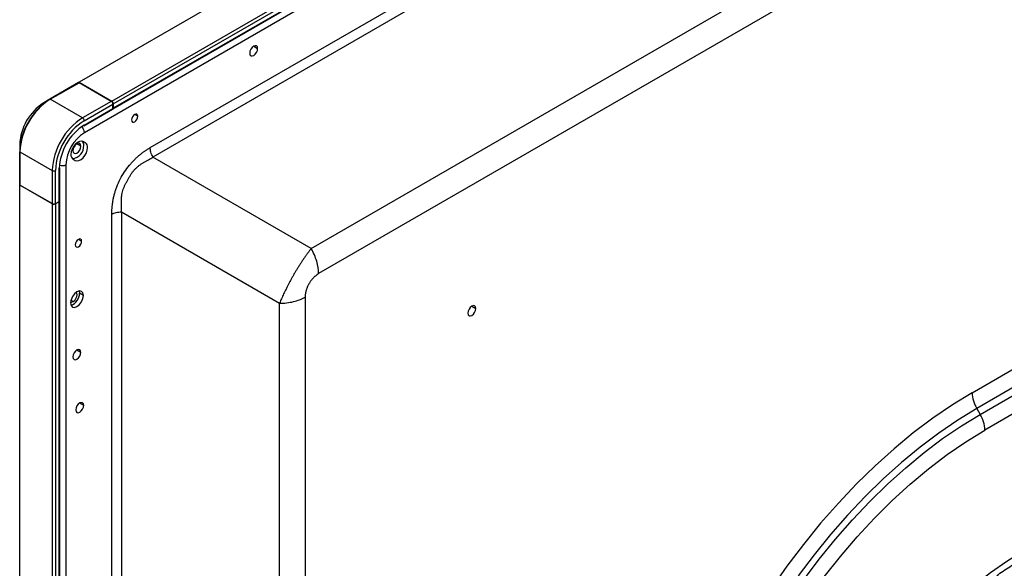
# Model space of a CAD drawing. Header units: millimetres. Extents: x 0 to 1118, y 0 to 864.
# Tile 208 of 256: x 902 to 924, y 696 to 708. Entities that reach past the tile are written whole.
import ezdxf

# ---------------------------------------------------------------- set-up
doc = ezdxf.new("R2010")
doc.units = ezdxf.units.MM

msp = doc.modelspace()

# ---------------------------------------------------------------- linework, layer by layer
at = {"color": 7, "linetype": 'Continuous', "lineweight": 25}
for p, q in [((1037.8614, 784.3107), (903.0162, 706.4662)), ((1039.2838, 783.9479), (903.1346, 705.3507)), ((903.7374, 706.0498), (1038.5827, 783.8943)), ((903.7666, 705.8769), (1038.6118, 783.7214)), ((903.7728, 705.9886), (1038.618, 783.8331)), ((1038.618, 783.7351), (903.7728, 705.8906)), ((904.5899, 705.0191), (1037.8285, 781.9361)), ((1037.8906, 781.727), (904.652, 704.81)), ((908.1562, 702.7868), (942.0473, 722.3517)), ((942.213, 721.7941), (908.3219, 702.2292)), ((922.7959, 699.593), (942.213, 710.8022)), ((942.3165, 710.4538), (922.8995, 699.2445)), ((922.9752, 699.1134), (942.468, 710.3663)), ((942.7787, 710.1374), (923.0787, 698.7649)), ((903.0162, 706.4662), (903.0033, 706.4587)), ((903.0162, 706.4662), (903.7374, 706.0498)), ((903.0032, 706.4587), (902.3668, 706.0913)), ((902.3768, 706.0903), (903.0132, 706.4577)), ((903.7286, 706.0447), (903.0132, 706.4577)), ((902.3668, 706.0913), (902.2336, 706.0144)), ((903.0922, 705.6773), (902.3768, 706.0903)), ((903.7286, 706.0447), (903.0922, 705.6773)), ((903.1213, 705.5044), (903.7577, 705.8717)), ((903.1275, 705.6161), (903.7639, 705.9835)), ((903.1275, 705.5181), (903.7639, 705.8855)), ((903.7639, 705.8855), (903.7639, 705.9835)), ((903.7728, 705.9886), (903.7728, 705.8906)), ((901.6992, 705.0887), (901.6992, 704.935)), ((903.1557, 705.1249), (903.1057, 705.1538)), ((901.6992, 704.935), (901.6992, 704.2001)), ((901.705, 704.9268), (902.4204, 704.5138)), ((901.705, 704.1919), (901.705, 704.9268)), ((902.8806, 704.7638), (902.9306, 704.7349)), ((908.1562, 702.7868), (904.652, 704.81)), ((902.4204, 704.5138), (902.4204, 703.7789)), ((902.4911, 703.7789), (902.4911, 704.5138)), ((902.576, 703.8279), (902.576, 704.5628)), ((902.5848, 703.8402), (902.5848, 704.575)), ((901.6992, 704.2001), (901.6992, 704.1888)), ((902.4204, 703.7724), (901.6992, 704.1888)), ((901.6992, 616.1657), (901.6992, 704.1888)), ((902.4204, 703.7789), (901.705, 704.1919)), ((902.4204, 703.7724), (902.4204, 615.7493)), ((902.4911, 703.7789), (902.576, 703.8279)), ((902.576, 703.8214), (902.4911, 703.7724)), ((902.4911, 703.7724), (902.4911, 615.7493)), ((902.576, 615.7983), (902.576, 703.8214)), ((902.5848, 618.5686), (902.5848, 703.8336)), ((903.952, 703.5976), (907.4562, 701.5743)), ((903.0165, 701.845), (903.025, 701.7943)), ((903.1098, 701.7453), (903.025, 701.7943)), ((908.0219, 701.7096), (908.0219, 677.3005)), ((907.4562, 677.1653), (907.4562, 701.5743)), ((922.8995, 699.2445), (922.9752, 699.1134))]:
    msp.add_line(p, q, dxfattribs=at)
at = {"color": 8, "linetype": 'Continuous', "lineweight": 25}
for p, q in [((906.8822, 707.2651), (906.9706, 707.2141)), ((904.3169, 705.7136), (904.2462, 705.7544)), ((903.0538, 705.0533), (902.9654, 705.1043)), ((903.1048, 705.1543), (903.1557, 705.1249)), ((902.7245, 704.6404), (902.7245, 618.8491)), ((903.7399, 619.418), (903.7399, 703.5468)), ((903.952, 703.5976), (903.952, 619.4468)), ((903.072, 702.9482), (903.0013, 702.9891)), ((902.8836, 701.6105), (902.8345, 701.6389)), ((911.7151, 701.5087), (911.8035, 701.4577)), ((902.9659, 700.5394), (903.0543, 700.4884)), ((903.0285, 699.3655), (903.1169, 699.3144))]:
    msp.add_line(p, q, dxfattribs=at)
at = {"color": 7, "linetype": 'Continuous', "lineweight": 25, "flags": 128}
for points in [[(906.9706, 707.2141), (906.9639, 707.2493), (906.9448, 707.2713), (906.9161, 707.2769), (906.8823, 707.2651), (906.8484, 707.2378), (906.8198, 707.1992), (906.8006, 707.155), (906.7939, 707.1121)], [(906.7939, 707.1121), (906.8006, 707.0769), (906.8198, 707.0548), (906.8484, 707.0493), (906.8823, 707.061), (906.9161, 707.0883), (906.9448, 707.127), (906.9639, 707.1712), (906.9706, 707.2141)], [(904.3169, 705.7136), (904.3115, 705.7417), (904.2962, 705.7593), (904.2732, 705.7638), (904.2462, 705.7544), (904.2191, 705.7326), (904.1962, 705.7016), (904.1808, 705.6663), (904.1755, 705.6319)], [(904.1755, 705.6319), (904.1808, 705.6038), (904.1962, 705.5861), (904.2191, 705.5817), (904.2462, 705.5911), (904.2732, 705.6129), (904.2962, 705.6439), (904.3115, 705.6792), (904.3169, 705.7136)], [(903.1057, 705.1538), (903.0682, 705.1642), (903.0242, 705.157), (902.9776, 705.1327), (902.9322, 705.0935), (902.8922, 705.0426), (902.8608, 704.9845), (902.8408, 704.9242), (902.834, 704.8669)], [(903.0538, 705.0533), (903.047, 705.0885), (903.0279, 705.1105), (902.9992, 705.1161), (902.9654, 705.1043), (902.9316, 705.077), (902.9029, 705.0384), (902.8837, 704.9942), (902.877, 704.9512)], [(902.877, 704.9512), (902.8837, 704.9161), (902.9029, 704.894), (902.9316, 704.8884), (902.9654, 704.9002), (902.9992, 704.9275), (903.0279, 704.9662), (903.047, 705.0103), (903.0538, 705.0533)], [(902.9306, 704.7349), (902.9681, 704.7245), (903.0121, 704.7317), (903.0588, 704.756), (903.1041, 704.7952), (903.1442, 704.8461), (903.1755, 704.9042), (903.1955, 704.9645), (903.2024, 705.0218)], [(903.072, 702.9482), (903.0666, 702.9764), (903.0513, 702.994), (903.0283, 702.9985), (903.0013, 702.9891), (902.9742, 702.9672), (902.9513, 702.9363), (902.936, 702.901), (902.9306, 702.8666)], [(902.9306, 702.8666), (902.936, 702.8385), (902.9513, 702.8208), (902.9742, 702.8164), (903.0013, 702.8258), (903.0283, 702.8476), (903.0513, 702.8785), (903.0666, 702.9139), (903.072, 702.9482)], [(903.1098, 701.7453), (903.0991, 701.8016), (903.0684, 701.8368), (903.0225, 701.8458), (902.9684, 701.8269), (902.9143, 701.7833), (902.8684, 701.7214), (902.8378, 701.6507), (902.827, 701.582)], [(902.827, 701.582), (902.8378, 701.5257), (902.8684, 701.4904), (902.9143, 701.4815), (902.9684, 701.5003), (903.0225, 701.544), (903.0684, 701.6059), (903.0991, 701.6766), (903.1098, 701.7453)], [(902.8836, 701.6105), (902.9174, 701.6378), (902.9461, 701.6765), (902.9652, 701.7207), (902.972, 701.7636), (902.9652, 701.7988), (902.9522, 701.8165)], [(902.8279, 701.6012), (902.8497, 701.5988), (902.8836, 701.6105)], [(911.8035, 701.4577), (911.7968, 701.4929), (911.7776, 701.5149), (911.7489, 701.5205), (911.7151, 701.5087), (911.6813, 701.4814), (911.6526, 701.4428), (911.6335, 701.3986), (911.6267, 701.3557)], [(911.6267, 701.3557), (911.6335, 701.3205), (911.6526, 701.2984), (911.6813, 701.2929), (911.7151, 701.3046), (911.7489, 701.3319), (911.7776, 701.3706), (911.7968, 701.4148), (911.8035, 701.4577)], [(903.0543, 700.4884), (903.0476, 700.5236), (903.0284, 700.5456), (902.9998, 700.5512), (902.9659, 700.5395), (902.9321, 700.5122), (902.9034, 700.4735), (902.8843, 700.4293), (902.8775, 700.3864)], [(902.8775, 700.3864), (902.8843, 700.3512), (902.9034, 700.3291), (902.9321, 700.3236), (902.9659, 700.3353), (902.9998, 700.3626), (903.0284, 700.4013), (903.0476, 700.4455), (903.0543, 700.4884)], [(922.7959, 699.593), (922.3601, 699.3262), (921.9259, 699.03), (921.4949, 698.7054), (921.0686, 698.3537), (920.6487, 697.9761), (920.2365, 697.5739), (919.8337, 697.1487), (919.4418, 696.702), (919.062, 696.2355), (918.6959, 695.7508), (918.3447, 695.2497)], [(903.1169, 699.3144), (903.1102, 699.3496), (903.091, 699.3717), (903.0624, 699.3772), (903.0285, 699.3655), (902.9947, 699.3382), (902.966, 699.2995), (902.9469, 699.2553), (902.9401, 699.2124)], [(902.9401, 699.2124), (902.9469, 699.1772), (902.966, 699.1552), (902.9947, 699.1496), (903.0285, 699.1613), (903.0624, 699.1886), (903.091, 699.2273), (903.1102, 699.2715), (903.1169, 699.3144)], [(922.8995, 699.2445), (922.4788, 698.987), (922.0596, 698.701), (921.6435, 698.3877), (921.232, 698.0482), (920.8266, 697.6836), (920.4287, 697.2954), (920.0399, 696.8849), (919.6615, 696.4537), (919.2949, 696.0033), (918.9415, 695.5354)], [(919.0602, 695.4445), (919.4098, 695.9074), (919.7724, 696.3529), (920.1467, 696.7794), (920.5313, 697.1854), (920.9249, 697.5694), (921.3259, 697.93), (921.7329, 698.2658), (922.1445, 698.5758), (922.5591, 698.8586), (922.9752, 699.1134)], [(919.5199, 695.5165), (919.879, 695.9691), (920.2508, 696.4024), (920.6337, 696.8148), (921.0263, 697.2047), (921.427, 697.5704), (921.8342, 697.9106), (922.2463, 698.2239), (922.6617, 698.509), (923.0787, 698.7649)], [(923.9269, 696.0821), (923.5633, 695.8572), (923.2016, 695.6035), (922.8436, 695.3222), (922.4911, 695.0148), (922.1459, 694.6829), (921.8098, 694.3281), (921.4845, 693.9523), (921.1716, 693.5573), (920.8728, 693.1452), (920.5896, 692.7181), (920.3233, 692.2781), (920.0754, 691.8276), (919.8471, 691.3687), (919.6397, 690.9038), (919.454, 690.4354), (919.2912, 689.9657), (919.152, 689.4973), (919.0371, 689.0323), (918.9471, 688.5734), (918.8825, 688.1227), (918.8436, 687.6825), (918.8307, 687.2552)]]:
    msp.add_lwpolyline(points, dxfattribs=at)
at = {"color": 7, "linetype": 'Continuous', "lineweight": 25}
for centre, radius, start, end in [((903.0073, 706.4495), 0.0101, 54.38183, 114.31395), ((903.1486, 704.869), 1.451, 122.60548, 177.39452), ((903.1635, 704.8604), 1.46, 122.60548, 177.39452), ((902.3709, 706.0821), 0.0101, 54.38183, 114.31395), ((903.6872, 705.98), 0.0768, 2.60548, 57.39452), ((903.696, 705.9851), 0.0768, 2.60548, 57.39452), ((902.8596, 705.0359), 1.1616, 122.60548, 177.39452), ((903.7496, 705.8837), 0.0144, 304.05635, 7.25583), ((903.7599, 705.8884), 0.0131, 276.88928, 9.55668), ((903.8789, 704.4474), 1.46, 122.60548, 177.39452), ((903.8728, 704.4509), 1.3831, 122.60548, 177.39452), ((903.0508, 705.6126), 0.0768, 2.60548, 57.39452), ((903.7734, 704.5083), 1.1987, 122.60548, 177.39452), ((903.1133, 705.5163), 0.0144, 304.05635, 7.25583), ((903.6149, 704.5998), 0.8913, 122.60548, 177.39452), ((902.9893, 705.0781), 0.1284, 356.75267, 40.51828), ((902.8402, 705.053), 0.2779, 275.02949, 3.66698), ((903.0897, 705.0329), 0.1133, 354.37962, 54.30196), ((901.7092, 704.936), 0.0101, 185.6948, 245.62534), ((902.9467, 704.8558), 0.1133, 174.37962, 234.30196), ((902.4558, 704.582), 0.0769, 242.60967, 297.39033), ((902.5698, 704.5765), 0.0151, 294.37466, 354.3052), ((901.7092, 704.2011), 0.0101, 185.6948, 245.62534), ((902.4558, 703.8472), 0.0769, 242.60967, 297.39033), ((902.4558, 703.8406), 0.0769, 242.60967, 297.39033), ((902.5698, 703.8417), 0.0151, 294.37466, 354.3052), ((902.5711, 703.8339), 0.0135, 291.32235, 12.67516), ((902.7497, 701.7929), 0.2753, 288.14896, 0.28745), ((923.5169, 699.6176), 0.7214, 181.9565, 211.14372), ((922.3578, 698.7403), 0.7214, 1.95651, 31.14373)]:
    msp.add_arc(centre, radius, start, end, dxfattribs=at)
at = {"color": 8, "linetype": 'Continuous', "lineweight": 25}
for centre, radius, start, end in [((902.9488, 705.3421), 0.186, 2.66176, 48.88789), ((902.6389, 704.8084), 0.1886, 251.45856, 296.99263)]:
    msp.add_arc(centre, radius, start, end, dxfattribs=at)
at = {"color": 7, "linetype": 'Continuous', "lineweight": 25}
for points, knots in [([(903.7399, 703.5468), (903.74, 703.5586), (903.7401, 703.5821), (903.7412, 703.6179), (903.7431, 703.6541), (903.7459, 703.6907), (903.7494, 703.7277), (903.7538, 703.7651), (903.7591, 703.8028), (903.7654, 703.8408), (903.7725, 703.8791), (903.7807, 703.9177), (903.7898, 703.9566), (903.8, 703.9956), (903.8113, 704.0348), (903.8235, 704.0741), (903.8369, 704.1135), (903.8675, 704.1966), (903.9237, 704.3233), (904.0186, 704.4859), (904.1092, 704.6077), (904.1844, 704.6939), (904.2395, 704.7515), (904.2961, 704.8053), (904.3538, 704.8554), (904.4122, 704.9017), (904.4712, 704.9444), (904.5305, 704.9839), (904.5701, 705.0074), (904.5899, 705.0191)], [0, 0, 0, 0, 0.022393, 0.044788, 0.0671831, 0.0895784, 0.111973, 0.1343671, 0.1567631, 0.1791601, 0.2015576, 0.223957, 0.2463562, 0.2687555, 0.2911558, 0.3135555, 0.3359568, 0.358358, 0.4557146, 0.5530643, 0.6504244, 0.6941288, 0.7378319, 0.7815338, 0.8252323, 0.8689271, 0.9126191, 0.9563116, 1, 1, 1, 1]), ([(904.652, 704.81), (904.6324, 704.844), (904.6167, 704.8803), (904.5954, 704.9518), (904.5899, 704.987), (904.5899, 705.0191)], [0, 0, 0, 0, 0.5, 0.5, 1, 1, 1, 1]), ([(903.952, 703.5976), (903.9525, 703.6068), (903.9534, 703.6252), (903.9539, 703.6533), (903.954, 703.6816), (903.9536, 703.7102), (903.9532, 703.7391), (903.9527, 703.7682), (903.9523, 703.7977), (903.9523, 703.8274), (903.9527, 703.8573), (903.9538, 703.8876), (903.9556, 703.9182), (903.9585, 703.9489), (903.9626, 703.9799), (903.9698, 704.021), (903.9825, 704.0722), (904.0037, 704.1328), (904.031, 704.1921), (904.0616, 704.2504), (904.0933, 704.3083), (904.1269, 704.3664), (904.1621, 704.4245), (904.2009, 704.481), (904.2441, 704.5329), (904.2909, 704.5798), (904.3405, 704.6213), (904.3921, 704.6585), (904.4447, 704.6923), (904.4977, 704.7234), (904.5503, 704.7528), (904.6022, 704.7813), (904.6354, 704.8004), (904.652, 704.81)], [0, 0, 0, 0, 0.0206637, 0.0413183, 0.0619713, 0.0826257, 0.1032813, 0.1239366, 0.1445902, 0.1652425, 0.1858971, 0.2065626, 0.227241, 0.2479174, 0.2685861, 0.2892566, 0.3297334, 0.370179, 0.4105978, 0.4510657, 0.4914888, 0.5319154, 0.5742357, 0.6165076, 0.6588167, 0.7011436, 0.743438, 0.7857473, 0.828598, 0.8714517, 0.9143256, 0.9571893, 1, 1, 1, 1]), ([(903.7399, 703.5468), (903.7677, 703.5629), (903.8009, 703.5757), (903.8735, 703.5931), (903.9128, 703.5976), (903.952, 703.5976)], [0, 0, 0, 0, 0.5, 0.5, 1, 1, 1, 1]), ([(908.1562, 702.7868), (908.1501, 702.7789), (908.1378, 702.7631), (908.1192, 702.7388), (908.1006, 702.714), (908.0819, 702.6886), (908.0631, 702.6628), (908.0443, 702.6364), (908.0255, 702.6096), (908.0066, 702.5824), (907.9877, 702.5547), (907.9687, 702.5267), (907.9498, 702.4982), (907.9309, 702.4695), (907.9121, 702.4404), (907.8933, 702.4109), (907.8746, 702.3813), (907.856, 702.3513), (907.8374, 702.3211), (907.819, 702.2907), (907.8008, 702.2602), (907.7827, 702.2294), (907.7648, 702.1986), (907.747, 702.1676), (907.7295, 702.1365), (907.7123, 702.1054), (907.6952, 702.0743), (907.6784, 702.0432), (907.6619, 702.0121), (907.6456, 701.981), (907.6296, 701.9501), (907.6139, 701.9192), (907.5945, 701.8805), (907.5717, 701.834), (907.5461, 701.7803), (907.5217, 701.7273), (907.4985, 701.6752), (907.4765, 701.6241), (907.4629, 701.5909), (907.4562, 701.5743)], [0, 0, 0, 0, 0.0239451, 0.0479006, 0.0718649, 0.0958364, 0.1198135, 0.1437947, 0.1677789, 0.1917648, 0.2157513, 0.2397376, 0.2637229, 0.2877064, 0.3116876, 0.3356663, 0.3596421, 0.383615, 0.4075852, 0.4315529, 0.4555185, 0.4794827, 0.5034462, 0.5274101, 0.5513753, 0.5753424, 0.599312, 0.6232843, 0.6472596, 0.6712379, 0.6952189, 0.7192024, 0.7431878, 0.7860141, 0.82884, 0.8716594, 0.9144651, 0.9572484, 1, 1, 1, 1]), ([(908.3219, 702.2292), (908.3219, 702.3147), (908.3072, 702.4087), (908.2505, 702.5994), (908.2086, 702.6961), (908.1562, 702.7868)], [0, 0, 0, 0, 0.5, 0.5, 1, 1, 1, 1]), ([(908.3219, 702.2292), (908.3165, 702.226), (908.3057, 702.2194), (908.2894, 702.2084), (908.273, 702.1965), (908.2566, 702.1837), (908.2403, 702.1699), (908.2242, 702.1553), (908.2083, 702.1398), (908.1928, 702.1235), (908.1777, 702.1065), (908.1631, 702.0888), (908.149, 702.0704), (908.1355, 702.0515), (908.1227, 702.0321), (908.1105, 702.0122), (908.099, 701.992), (908.0882, 701.9713), (908.0782, 701.9504), (908.0689, 701.9291), (908.0605, 701.9077), (908.0528, 701.8862), (908.044, 701.8582), (908.0351, 701.8239), (908.0277, 701.7843), (908.0231, 701.7459), (908.0223, 701.7216), (908.0219, 701.7096)], [0, 0, 0, 0, 0.03406076, 0.06859466, 0.10349536, 0.13866303, 0.17400691, 0.20944593, 0.24490507, 0.2803229, 0.31565195, 0.35086237, 0.38594142, 0.42089433, 0.45574389, 0.49052694, 0.52529203, 0.56009074, 0.59496806, 0.62995721, 0.66507435, 0.70031811, 0.73566979, 0.80252899, 0.86924806, 0.93529115, 1, 1, 1, 1]), ([(907.4562, 701.5743), (907.5609, 701.5743), (907.6656, 701.5864), (907.8591, 701.6326), (907.9478, 701.6669), (908.0219, 701.7096)], [0, 0, 0, 0, 0.5, 0.5, 1, 1, 1, 1]), ([(923.3428, 695.5446), (923.3904, 695.5783), (923.5374, 695.6826), (923.6978, 695.7802), (923.8102, 695.8455), (923.8233, 695.8531)], [0, 0, 0, 0, 0.2967249, 0.9179177, 1, 1, 1, 1])]:
    msp.add_open_spline(points, degree=3, knots=knots, dxfattribs=at)

doc.saveas('drawing.dxf')
